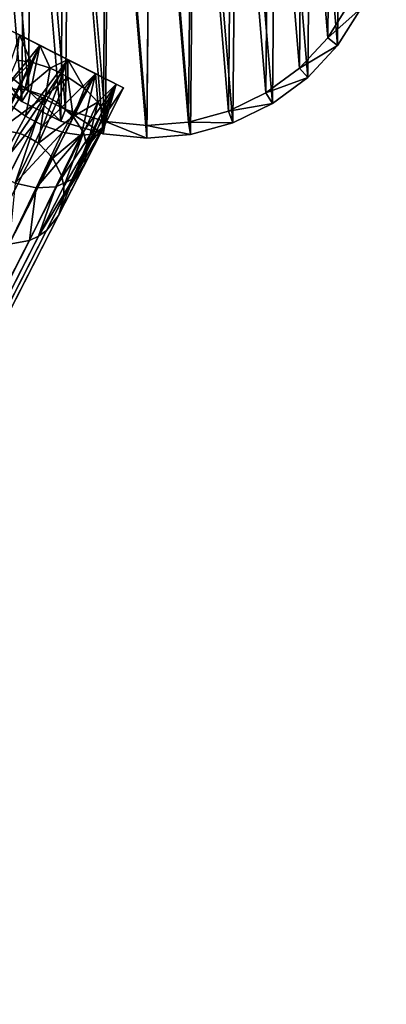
# Model space of a CAD drawing. Header units: millimetres. Extents: x 0 to 1133, y -557 to 576.
# Tile 115 of 193: x 1118 to 1133, y 29 to 69. Entities that reach past the tile are written whole.
import ezdxf

# ---------------------------------------------------------------- set-up
doc = ezdxf.new("R2010")
doc.units = ezdxf.units.MM
doc.header["$LTSCALE"] = 25.4
doc.layers.get('0').update_dxf_attribs({"true_color": 0xff5454})

# ---------------------------------------------------------------- blocks, each defined once
blk = doc.blocks.new('MORE-EYE-7826-7825-7608-CIRCLE.STL')
at = {"color": 18, "true_color": 0x000000}
mesh = blk.add_polyface(dxfattribs=at)
corners = [(1433.138, 90.159, 1307.616), (1432.848, 93.638, 1307.616), (1432.831, 91.885, 1307.616), (1433.186, 95.358, 1307.616), (1433.756, 88.518, 1307.616), (1433.834, 96.987, 1307.616), (1434.665, 87.019, 1307.616), (1434.771, 98.469, 1307.616), (1435.834, 85.713, 1307.616), (1435.964, 99.753, 1307.616), (1437.223, 84.643, 1307.616), (1437.372, 100.797, 1307.616), (1438.785, 83.847, 1307.616), (1438.949, 101.564, 1307.616), (1440.467, 83.352, 1307.616), (1440.639, 102.028, 1307.616), (1442.211, 83.174, 1307.616), (1442.386, 102.173, 1307.616), (1443.958, 83.32, 1307.616), (1444.13, 101.996, 1307.616), (1445.648, 83.784, 1307.616), (1445.812, 101.5, 1307.616), (1447.225, 84.551, 1307.616), (1447.374, 100.704, 1307.616), (1448.634, 85.594, 1307.616), (1448.763, 99.635, 1307.616), (1449.826, 86.879, 1307.616), (1449.932, 98.329, 1307.616), (1450.763, 88.361, 1307.616), (1450.841, 96.83, 1307.616), (1451.411, 89.99, 1307.616), (1451.459, 95.189, 1307.616), (1451.75, 91.71, 1307.616), (1451.766, 93.463, 1307.616)]
mesh.append_faces([[corners[k] for k in face] for face in [(0, 1, 2), (31, 32, 33)]], dxfattribs={"vtx0": -1, "color": 18})
mesh.append_faces([[corners[k] for k in face] for face in [(1, 0, 3), (3, 4, 5), (5, 6, 7), (7, 8, 9), (9, 10, 11), (11, 12, 13), (13, 14, 15), (15, 16, 17), (17, 18, 19), (19, 20, 21), (21, 22, 23), (23, 24, 25), (25, 26, 27), (27, 28, 29), (29, 30, 31)]], dxfattribs={"vtx0": -1, "vtx1": -1, "color": 18})
mesh.append_faces([[corners[k] for k in face] for face in [(3, 0, 4), (5, 4, 6), (7, 6, 8), (9, 8, 10), (11, 10, 12), (13, 12, 14), (15, 14, 16), (17, 16, 18), (19, 18, 20), (21, 20, 22), (23, 22, 24), (25, 24, 26), (27, 26, 28), (29, 28, 30), (31, 30, 32)]], dxfattribs={"vtx0": -1, "vtx2": -1, "color": 18})
mesh = blk.add_polyface(dxfattribs=at)
corners = [(1433.345, 93.587, 1283.616), (1433.62, 90.291, 1283.616), (1433.33, 91.926, 1283.616), (1433.665, 95.217, 1283.616), (1434.205, 88.737, 1283.616), (1434.279, 96.76, 1283.616), (1435.067, 87.317, 1283.616), (1435.167, 98.164, 1283.616), (1436.174, 86.079, 1283.616), (1436.297, 99.381, 1283.616), (1437.49, 85.066, 1283.616), (1437.632, 100.369, 1283.616), (1438.97, 84.312, 1283.616), (1439.125, 101.096, 1283.616), (1440.563, 83.843, 1283.616), (1440.727, 101.535, 1283.616), (1442.215, 83.674, 1283.616), (1442.382, 101.673, 1283.616), (1443.87, 83.812, 1283.616), (1444.034, 101.505, 1283.616), (1445.472, 84.252, 1283.616), (1445.627, 101.036, 1283.616), (1446.965, 84.978, 1283.616), (1447.107, 100.282, 1283.616), (1448.3, 85.967, 1283.616), (1448.423, 99.269, 1283.616), (1449.43, 87.184, 1283.616), (1449.531, 98.031, 1283.616), (1450.318, 88.588, 1283.616), (1450.392, 96.611, 1283.616), (1450.932, 90.131, 1283.616), (1450.977, 95.057, 1283.616), (1451.252, 91.761, 1283.616), (1451.267, 93.421, 1283.616)]
mesh.append_faces([[corners[k] for k in face] for face in [(0, 1, 2), (32, 31, 33)]], dxfattribs={"vtx0": -1, "color": 18})
mesh.append_faces([[corners[k] for k in face] for face in [(1, 3, 4), (4, 5, 6), (6, 7, 8), (8, 9, 10), (10, 11, 12), (12, 13, 14), (14, 15, 16), (16, 17, 18), (18, 19, 20), (20, 21, 22), (22, 23, 24), (24, 25, 26), (26, 27, 28), (28, 29, 30), (30, 31, 32)]], dxfattribs={"vtx0": -1, "vtx1": -1, "color": 18})
mesh.append_faces([[corners[k] for k in face] for face in [(1, 0, 3), (4, 3, 5), (6, 5, 7), (8, 7, 9), (10, 9, 11), (12, 11, 13), (14, 13, 15), (16, 15, 17), (18, 17, 19), (20, 19, 21), (22, 21, 23), (24, 23, 25), (26, 25, 27), (28, 27, 29), (30, 29, 31)]], dxfattribs={"vtx0": -1, "vtx2": -1, "color": 18})
mesh = blk.add_polyface(dxfattribs=at)
corners = [(1449.43, 87.184, 1283.616), (1450.763, 88.361, 1307.616), (1449.826, 86.879, 1307.616), (1450.318, 88.588, 1283.616)]
mesh.append_faces([[corners[k] for k in face] for face in [(0, 1, 2), (1, 0, 3)]], dxfattribs={"vtx0": -1, "color": 18})
mesh = blk.add_polyface(dxfattribs=at)
corners = [(1437.943, 86.878, 1297.215), (1437.127, 87.294, 1296.3), (1436.335, 84.934, 1296.785)]
mesh.append_faces([[corners[k] for k in face] for face in [(0, 1, 2)]], dxfattribs={"color": 18})
mesh = blk.add_polyface(dxfattribs=at)
corners = [(1437.943, 86.878, 1292.885), (1440.17, 85.743, 1292.885), (1439.056, 86.311, 1292.55), (1437.127, 87.294, 1293.8), (1440.985, 85.328, 1293.8), (1436.829, 87.446, 1295.05), (1441.284, 85.176, 1295.05), (1437.127, 87.294, 1296.3), (1440.985, 85.328, 1296.3), (1437.943, 86.878, 1297.215), (1440.17, 85.743, 1297.215), (1439.056, 86.311, 1297.55)]
mesh.append_faces([[corners[k] for k in face] for face in [(0, 1, 2), (10, 9, 11)]], dxfattribs={"vtx0": -1, "color": 18})
mesh.append_faces([[corners[k] for k in face] for face in [(1, 3, 4), (4, 5, 6), (6, 7, 8), (8, 9, 10)]], dxfattribs={"vtx0": -1, "vtx1": -1, "color": 18})
mesh.append_faces([[corners[k] for k in face] for face in [(1, 0, 3), (4, 3, 5), (6, 5, 7), (8, 7, 9)]], dxfattribs={"vtx0": -1, "vtx2": -1, "color": 18})
mesh = blk.add_polyface(dxfattribs=at)
corners = [(1437.599, 86.205, 1292.885), (1437.025, 86.287, 1293.314), (1437.127, 87.294, 1293.8)]
mesh.append_faces([[corners[k] for k in face] for face in [(0, 1, 2)]], dxfattribs={"color": 18})
mesh = blk.add_polyface(dxfattribs=at)
corners = [(1437.943, 86.878, 1292.885), (1437.599, 86.205, 1292.885), (1437.127, 87.294, 1293.8)]
mesh.append_faces([[corners[k] for k in face] for face in [(0, 1, 2)]], dxfattribs={"color": 18})
mesh = blk.add_polyface(dxfattribs=at)
corners = [(1448.3, 85.967, 1283.616), (1449.826, 86.879, 1307.616), (1448.634, 85.594, 1307.616), (1449.43, 87.184, 1283.616)]
mesh.append_faces([[corners[k] for k in face] for face in [(0, 1, 2), (1, 0, 3)]], dxfattribs={"vtx0": -1, "color": 18})
mesh = blk.add_polyface(dxfattribs=at)
corners = [(1437.943, 86.878, 1297.215), (1436.335, 84.934, 1296.785), (1436.739, 84.517, 1297.214)]
mesh.append_faces([[corners[k] for k in face] for face in [(0, 1, 2)]], dxfattribs={"color": 18})
mesh = blk.add_polyface(dxfattribs=at)
corners = [(1437.943, 86.878, 1297.215), (1436.739, 84.517, 1297.214), (1436.787, 84.475, 1297.249)]
mesh.append_faces([[corners[k] for k in face] for face in [(0, 1, 2)]], dxfattribs={"color": 18})
mesh = blk.add_polyface(dxfattribs=at)
corners = [(1437.943, 86.878, 1297.215), (1436.787, 84.475, 1297.249), (1437.376, 84.049, 1297.505)]
mesh.append_faces([[corners[k] for k in face] for face in [(0, 1, 2)]], dxfattribs={"color": 18})
mesh = blk.add_polyface(dxfattribs=at)
corners = [(1439.056, 86.311, 1297.55), (1437.943, 86.878, 1297.215), (1437.376, 84.049, 1297.505)]
mesh.append_faces([[corners[k] for k in face] for face in [(0, 1, 2)]], dxfattribs={"color": 18})
mesh = blk.add_polyface(dxfattribs=at)
corners = [(1437.943, 86.878, 1292.885), (1437.661, 86.191, 1292.85), (1437.599, 86.205, 1292.885)]
mesh.append_faces([[corners[k] for k in face] for face in [(0, 1, 2)]], dxfattribs={"color": 18})
mesh = blk.add_polyface(dxfattribs=at)
corners = [(1438.352, 85.965, 1292.595), (1437.661, 86.191, 1292.85), (1437.943, 86.878, 1292.885)]
mesh.append_faces([[corners[k] for k in face] for face in [(0, 1, 2)]], dxfattribs={"color": 18})
mesh = blk.add_polyface(dxfattribs=at)
corners = [(1439.056, 86.311, 1292.55), (1438.352, 85.965, 1292.595), (1437.943, 86.878, 1292.885)]
mesh.append_faces([[corners[k] for k in face] for face in [(0, 1, 2)]], dxfattribs={"color": 18})
mesh = blk.add_polyface(dxfattribs=at)
corners = [(1437.025, 86.287, 1293.314), (1437.599, 86.205, 1292.885), (1436.531, 85.138, 1291.84)]
mesh.append_faces([[corners[k] for k in face] for face in [(0, 1, 2)]], dxfattribs={"color": 18})
mesh = blk.add_polyface(dxfattribs=at)
corners = [(1437.599, 86.205, 1292.885), (1437.343, 85.122, 1291.515), (1436.531, 85.138, 1291.84)]
mesh.append_faces([[corners[k] for k in face] for face in [(0, 1, 2)]], dxfattribs={"color": 18})
mesh = blk.add_polyface(dxfattribs=at)
corners = [(1437.599, 86.205, 1292.885), (1437.661, 86.191, 1292.85), (1437.343, 85.122, 1291.515)]
mesh.append_faces([[corners[k] for k in face] for face in [(0, 1, 2)]], dxfattribs={"color": 18})
mesh = blk.add_polyface(dxfattribs=at)
corners = [(1437.661, 86.191, 1292.85), (1438.352, 85.965, 1292.595), (1437.343, 85.122, 1291.515)]
mesh.append_faces([[corners[k] for k in face] for face in [(0, 1, 2)]], dxfattribs={"color": 18})
mesh = blk.add_polyface(dxfattribs=at)
corners = [(1439.056, 86.311, 1297.55), (1437.376, 84.049, 1297.505), (1437.786, 83.819, 1297.55)]
mesh.append_faces([[corners[k] for k in face] for face in [(0, 1, 2)]], dxfattribs={"color": 18})
mesh = blk.add_polyface(dxfattribs=at)
corners = [(1439.056, 86.311, 1297.55), (1437.786, 83.819, 1297.55), (1438.076, 83.681, 1297.529)]
mesh.append_faces([[corners[k] for k in face] for face in [(0, 1, 2)]], dxfattribs={"color": 18})
mesh = blk.add_polyface(dxfattribs=at)
corners = [(1440.17, 85.743, 1297.215), (1439.056, 86.311, 1297.55), (1438.076, 83.681, 1297.529)]
mesh.append_faces([[corners[k] for k in face] for face in [(0, 1, 2)]], dxfattribs={"color": 18})
mesh = blk.add_polyface(dxfattribs=at)
corners = [(1439.056, 86.311, 1292.55), (1438.78, 85.768, 1292.55), (1438.352, 85.965, 1292.595)]
mesh.append_faces([[corners[k] for k in face] for face in [(0, 1, 2)]], dxfattribs={"color": 18})
mesh = blk.add_polyface(dxfattribs=at)
corners = [(1439.061, 85.615, 1292.57), (1438.78, 85.768, 1292.55), (1439.056, 86.311, 1292.55)]
mesh.append_faces([[corners[k] for k in face] for face in [(0, 1, 2)]], dxfattribs={"color": 18})
mesh = blk.add_polyface(dxfattribs=at)
corners = [(1440.17, 85.743, 1292.885), (1439.733, 85.15, 1292.82), (1439.056, 86.311, 1292.55)]
mesh.append_faces([[corners[k] for k in face] for face in [(0, 1, 2)]], dxfattribs={"color": 18})
mesh = blk.add_polyface(dxfattribs=at)
corners = [(1439.733, 85.15, 1292.82), (1439.061, 85.615, 1292.57), (1439.056, 86.311, 1292.55)]
mesh.append_faces([[corners[k] for k in face] for face in [(0, 1, 2)]], dxfattribs={"color": 18})
mesh = blk.add_polyface(dxfattribs=at)
corners = [(1437.223, 84.643, 1307.616), (1436.174, 86.079, 1283.616), (1437.49, 85.066, 1283.616), (1435.834, 85.713, 1307.616)]
mesh.append_faces([[corners[k] for k in face] for face in [(0, 1, 2), (1, 0, 3)]], dxfattribs={"vtx0": -1, "color": 18})
mesh = blk.add_polyface(dxfattribs=at)
corners = [(1438.352, 85.965, 1292.595), (1438.172, 84.865, 1291.38), (1437.343, 85.122, 1291.515)]
mesh.append_faces([[corners[k] for k in face] for face in [(0, 1, 2)]], dxfattribs={"color": 18})
mesh = blk.add_polyface(dxfattribs=at)
corners = [(1440.17, 85.743, 1297.215), (1438.076, 83.681, 1297.529), (1438.847, 83.411, 1297.28)]
mesh.append_faces([[corners[k] for k in face] for face in [(0, 1, 2)]], dxfattribs={"color": 18})
mesh = blk.add_polyface(dxfattribs=at)
corners = [(1438.352, 85.965, 1292.595), (1438.78, 85.768, 1292.55), (1438.172, 84.865, 1291.38)]
mesh.append_faces([[corners[k] for k in face] for face in [(0, 1, 2)]], dxfattribs={"color": 18})
mesh = blk.add_polyface(dxfattribs=at)
corners = [(1439.061, 85.615, 1292.57), (1438.172, 84.865, 1291.38), (1438.78, 85.768, 1292.55)]
mesh.append_faces([[corners[k] for k in face] for face in [(0, 1, 2)]], dxfattribs={"color": 18})
mesh = blk.add_polyface(dxfattribs=at)
corners = [(1440.17, 85.743, 1297.215), (1438.847, 83.411, 1297.28), (1438.969, 83.381, 1297.214)]
mesh.append_faces([[corners[k] for k in face] for face in [(0, 1, 2)]], dxfattribs={"color": 18})
mesh = blk.add_polyface(dxfattribs=at)
corners = [(1440.17, 85.743, 1297.215), (1438.969, 83.381, 1297.214), (1439.597, 83.298, 1296.732)]
mesh.append_faces([[corners[k] for k in face] for face in [(0, 1, 2)]], dxfattribs={"color": 18})
mesh = blk.add_polyface(dxfattribs=at)
corners = [(1440.985, 85.328, 1296.3), (1440.17, 85.743, 1297.215), (1439.597, 83.298, 1296.732)]
mesh.append_faces([[corners[k] for k in face] for face in [(0, 1, 2)]], dxfattribs={"color": 18})
mesh = blk.add_polyface(dxfattribs=at)
corners = [(1440.17, 85.743, 1292.885), (1439.828, 85.069, 1292.886), (1439.733, 85.15, 1292.82)]
mesh.append_faces([[corners[k] for k in face] for face in [(0, 1, 2)]], dxfattribs={"color": 18})
mesh = blk.add_polyface(dxfattribs=at)
corners = [(1440.265, 84.61, 1293.367), (1439.828, 85.069, 1292.886), (1440.17, 85.743, 1292.885)]
mesh.append_faces([[corners[k] for k in face] for face in [(0, 1, 2)]], dxfattribs={"color": 18})
mesh = blk.add_polyface(dxfattribs=at)
corners = [(1440.985, 85.328, 1293.8), (1440.265, 84.61, 1293.367), (1440.17, 85.743, 1292.885)]
mesh.append_faces([[corners[k] for k in face] for face in [(0, 1, 2)]], dxfattribs={"color": 18})
mesh = blk.add_polyface(dxfattribs=at)
corners = [(1448.634, 85.594, 1307.616), (1446.965, 84.978, 1283.616), (1448.3, 85.967, 1283.616), (1447.225, 84.551, 1307.616)]
mesh.append_faces([[corners[k] for k in face] for face in [(0, 1, 2), (1, 0, 3)]], dxfattribs={"vtx0": -1, "color": 18})
mesh = blk.add_polyface(dxfattribs=at)
corners = [(1439.061, 85.615, 1292.57), (1438.629, 84.609, 1291.398), (1438.172, 84.865, 1291.38)]
mesh.append_faces([[corners[k] for k in face] for face in [(0, 1, 2)]], dxfattribs={"color": 18})
mesh = blk.add_polyface(dxfattribs=at)
corners = [(1439.276, 84.039, 1291.595), (1438.629, 84.609, 1291.398), (1439.061, 85.615, 1292.57)]
mesh.append_faces([[corners[k] for k in face] for face in [(0, 1, 2)]], dxfattribs={"color": 18})
mesh = blk.add_polyface(dxfattribs=at)
corners = [(1439.733, 85.15, 1292.82), (1439.276, 84.039, 1291.595), (1439.061, 85.615, 1292.57)]
mesh.append_faces([[corners[k] for k in face] for face in [(0, 1, 2)]], dxfattribs={"color": 18})
mesh = blk.add_polyface(dxfattribs=at)
corners = [(1440.985, 85.328, 1296.3), (1439.597, 83.298, 1296.732), (1439.966, 83.323, 1296.297)]
mesh.append_faces([[corners[k] for k in face] for face in [(0, 1, 2)]], dxfattribs={"color": 18})
mesh = blk.add_polyface(dxfattribs=at)
corners = [(1440.985, 85.328, 1296.3), (1439.966, 83.323, 1296.297), (1440.184, 83.384, 1295.947)]
mesh.append_faces([[corners[k] for k in face] for face in [(0, 1, 2)]], dxfattribs={"color": 18})
mesh = blk.add_polyface(dxfattribs=at)
corners = [(1440.985, 85.328, 1296.3), (1440.184, 83.384, 1295.947), (1440.511, 83.658, 1295.05)]
mesh.append_faces([[corners[k] for k in face] for face in [(0, 1, 2)]], dxfattribs={"color": 18})
mesh = blk.add_polyface(dxfattribs=at)
corners = [(1440.985, 85.328, 1293.8), (1440.461, 84.296, 1293.803), (1440.265, 84.61, 1293.367)]
mesh.append_faces([[corners[k] for k in face] for face in [(0, 1, 2)]], dxfattribs={"color": 18})
mesh = blk.add_polyface(dxfattribs=at)
corners = [(1440.985, 85.328, 1293.8), (1440.54, 84.084, 1294.152), (1440.461, 84.296, 1293.803)]
mesh.append_faces([[corners[k] for k in face] for face in [(0, 1, 2)]], dxfattribs={"color": 18})
mesh = blk.add_polyface(dxfattribs=at)
corners = [(1440.985, 85.328, 1296.3), (1440.511, 83.658, 1295.05), (1441.284, 85.176, 1295.05)]
mesh.append_faces([[corners[k] for k in face] for face in [(0, 1, 2)]], dxfattribs={"color": 18})
mesh = blk.add_polyface(dxfattribs=at)
corners = [(1440.985, 85.328, 1293.8), (1441.284, 85.176, 1295.05), (1440.54, 84.084, 1294.152)]
mesh.append_faces([[corners[k] for k in face] for face in [(0, 1, 2)]], dxfattribs={"color": 18})
mesh = blk.add_polyface(dxfattribs=at)
corners = [(1436.531, 85.138, 1291.84), (1437.343, 85.122, 1291.515), (1436.363, 83.518, 1289.568)]
mesh.append_faces([[corners[k] for k in face] for face in [(0, 1, 2)]], dxfattribs={"color": 18})
mesh = blk.add_polyface(dxfattribs=at)
corners = [(1437.343, 85.122, 1291.515), (1438.172, 84.865, 1291.38), (1436.363, 83.518, 1289.568)]
mesh.append_faces([[corners[k] for k in face] for face in [(0, 1, 2)]], dxfattribs={"color": 18})
mesh = blk.add_polyface(dxfattribs=at)
corners = [(1438.785, 83.847, 1307.616), (1437.49, 85.066, 1283.616), (1438.97, 84.312, 1283.616), (1437.223, 84.643, 1307.616)]
mesh.append_faces([[corners[k] for k in face] for face in [(0, 1, 2), (1, 0, 3)]], dxfattribs={"vtx0": -1, "color": 18})
mesh = blk.add_polyface(dxfattribs=at)
corners = [(1439.733, 85.15, 1292.82), (1439.828, 85.069, 1292.886), (1439.276, 84.039, 1291.595)]
mesh.append_faces([[corners[k] for k in face] for face in [(0, 1, 2)]], dxfattribs={"color": 18})
mesh = blk.add_polyface(dxfattribs=at)
corners = [(1439.828, 85.069, 1292.886), (1440.265, 84.61, 1293.367), (1439.276, 84.039, 1291.595)]
mesh.append_faces([[corners[k] for k in face] for face in [(0, 1, 2)]], dxfattribs={"color": 18})
mesh = blk.add_polyface(dxfattribs=at)
corners = [(1441.284, 85.176, 1295.05), (1440.511, 83.658, 1295.05), (1440.54, 84.084, 1294.152)]
mesh.append_faces([[corners[k] for k in face] for face in [(0, 1, 2)]], dxfattribs={"color": 18})
mesh = blk.add_polyface(dxfattribs=at)
corners = [(1447.225, 84.551, 1307.616), (1445.472, 84.252, 1283.616), (1446.965, 84.978, 1283.616), (1445.648, 83.784, 1307.616)]
mesh.append_faces([[corners[k] for k in face] for face in [(0, 1, 2), (1, 0, 3)]], dxfattribs={"vtx0": -1, "color": 18})
mesh = blk.add_polyface(dxfattribs=at)
corners = [(1438.172, 84.865, 1291.38), (1437.156, 83.36, 1289.444), (1436.363, 83.518, 1289.568)]
mesh.append_faces([[corners[k] for k in face] for face in [(0, 1, 2)]], dxfattribs={"color": 18})
mesh = blk.add_polyface(dxfattribs=at)
corners = [(1438.172, 84.865, 1291.38), (1437.481, 83.219, 1289.431), (1437.156, 83.36, 1289.444)]
mesh.append_faces([[corners[k] for k in face] for face in [(0, 1, 2)]], dxfattribs={"color": 18})
mesh = blk.add_polyface(dxfattribs=at)
corners = [(1438.172, 84.865, 1291.38), (1437.885, 82.968, 1289.454), (1437.481, 83.219, 1289.431)]
mesh.append_faces([[corners[k] for k in face] for face in [(0, 1, 2)]], dxfattribs={"color": 18})
mesh = blk.add_polyface(dxfattribs=at)
corners = [(1438.629, 84.609, 1291.398), (1437.885, 82.968, 1289.454), (1438.172, 84.865, 1291.38)]
mesh.append_faces([[corners[k] for k in face] for face in [(0, 1, 2)]], dxfattribs={"color": 18})
mesh = blk.add_polyface(dxfattribs=at)
corners = [(1439.276, 84.039, 1291.595), (1437.885, 82.968, 1289.454), (1438.629, 84.609, 1291.398)]
mesh.append_faces([[corners[k] for k in face] for face in [(0, 1, 2)]], dxfattribs={"color": 18})
mesh = blk.add_polyface(dxfattribs=at)
corners = [(1440.265, 84.61, 1293.367), (1439.681, 83.393, 1291.955), (1439.276, 84.039, 1291.595)]
mesh.append_faces([[corners[k] for k in face] for face in [(0, 1, 2)]], dxfattribs={"color": 18})
mesh = blk.add_polyface(dxfattribs=at)
corners = [(1440.265, 84.61, 1293.367), (1439.827, 82.828, 1292.357), (1439.681, 83.393, 1291.955)]
mesh.append_faces([[corners[k] for k in face] for face in [(0, 1, 2)]], dxfattribs={"color": 18})
mesh = blk.add_polyface(dxfattribs=at)
corners = [(1440.265, 84.61, 1293.367), (1440.461, 84.296, 1293.803), (1439.827, 82.828, 1292.357)]
mesh.append_faces([[corners[k] for k in face] for face in [(0, 1, 2)]], dxfattribs={"color": 18})
mesh = blk.add_polyface(dxfattribs=at)
corners = [(1437.376, 84.049, 1297.505), (1436.787, 84.475, 1297.249), (1436.153, 81.813, 1294.719)]
mesh.append_faces([[corners[k] for k in face] for face in [(0, 1, 2)]], dxfattribs={"color": 18})
mesh = blk.add_polyface(dxfattribs=at)
corners = [(1440.467, 83.352, 1307.616), (1438.97, 84.312, 1283.616), (1440.563, 83.843, 1283.616), (1438.785, 83.847, 1307.616)]
mesh.append_faces([[corners[k] for k in face] for face in [(0, 1, 2), (1, 0, 3)]], dxfattribs={"vtx0": -1, "color": 18})
mesh = blk.add_polyface(dxfattribs=at)
corners = [(1440.461, 84.296, 1293.803), (1440.54, 84.084, 1294.152), (1439.827, 82.828, 1292.357)]
mesh.append_faces([[corners[k] for k in face] for face in [(0, 1, 2)]], dxfattribs={"color": 18})
mesh = blk.add_polyface(dxfattribs=at)
corners = [(1445.648, 83.784, 1307.616), (1443.87, 83.812, 1283.616), (1445.472, 84.252, 1283.616), (1443.958, 83.32, 1307.616)]
mesh.append_faces([[corners[k] for k in face] for face in [(0, 1, 2), (1, 0, 3)]], dxfattribs={"vtx0": -1, "color": 18})
mesh = blk.add_polyface(dxfattribs=at)
corners = [(1437.786, 83.819, 1297.55), (1437.376, 84.049, 1297.505), (1436.153, 81.813, 1294.719)]
mesh.append_faces([[corners[k] for k in face] for face in [(0, 1, 2)]], dxfattribs={"color": 18})
mesh = blk.add_polyface(dxfattribs=at)
corners = [(1437.786, 83.819, 1297.55), (1436.153, 81.813, 1294.719), (1436.958, 81.376, 1294.741)]
mesh.append_faces([[corners[k] for k in face] for face in [(0, 1, 2)]], dxfattribs={"color": 18})
mesh = blk.add_polyface(dxfattribs=at)
corners = [(1437.786, 83.819, 1297.55), (1436.958, 81.376, 1294.741), (1438.076, 83.681, 1297.529)]
mesh.append_faces([[corners[k] for k in face] for face in [(0, 1, 2)]], dxfattribs={"color": 18})
mesh = blk.add_polyface(dxfattribs=at)
corners = [(1439.276, 84.039, 1291.595), (1438.468, 82.374, 1289.604), (1437.885, 82.968, 1289.454)]
mesh.append_faces([[corners[k] for k in face] for face in [(0, 1, 2)]], dxfattribs={"color": 18})
mesh = blk.add_polyface(dxfattribs=at)
corners = [(1439.276, 84.039, 1291.595), (1439.681, 83.393, 1291.955), (1438.468, 82.374, 1289.604)]
mesh.append_faces([[corners[k] for k in face] for face in [(0, 1, 2)]], dxfattribs={"color": 18})
mesh = blk.add_polyface(dxfattribs=at)
corners = [(1440.54, 84.084, 1294.152), (1440.511, 83.658, 1295.05), (1439.827, 82.828, 1292.357)]
mesh.append_faces([[corners[k] for k in face] for face in [(0, 1, 2)]], dxfattribs={"color": 18})
mesh = blk.add_polyface(dxfattribs=at)
corners = [(1442.211, 83.174, 1307.616), (1440.563, 83.843, 1283.616), (1442.215, 83.674, 1283.616), (1440.467, 83.352, 1307.616)]
mesh.append_faces([[corners[k] for k in face] for face in [(0, 1, 2), (1, 0, 3)]], dxfattribs={"vtx0": -1, "color": 18})
mesh = blk.add_polyface(dxfattribs=at)
corners = [(1443.958, 83.32, 1307.616), (1442.215, 83.674, 1283.616), (1443.87, 83.812, 1283.616), (1442.211, 83.174, 1307.616)]
mesh.append_faces([[corners[k] for k in face] for face in [(0, 1, 2), (1, 0, 3)]], dxfattribs={"vtx0": -1, "color": 18})
mesh = blk.add_polyface(dxfattribs=at)
corners = [(1436.363, 83.518, 1289.568), (1437.156, 83.36, 1289.444), (1282.009, -221.911, 143.057)]
mesh.append_faces([[corners[k] for k in face] for face in [(0, 1, 2)]], dxfattribs={"color": 18})
mesh = blk.add_polyface(dxfattribs=at)
corners = [(1437.156, 83.36, 1289.444), (1437.481, 83.219, 1289.431), (1282.009, -221.911, 143.057)]
mesh.append_faces([[corners[k] for k in face] for face in [(0, 1, 2)]], dxfattribs={"color": 18})
mesh = blk.add_polyface(dxfattribs=at)
corners = [(1438.076, 83.681, 1297.529), (1436.958, 81.376, 1294.741), (1438.847, 83.411, 1297.28)]
mesh.append_faces([[corners[k] for k in face] for face in [(0, 1, 2)]], dxfattribs={"color": 18})
mesh = blk.add_polyface(dxfattribs=at)
corners = [(1438.847, 83.411, 1297.28), (1436.958, 81.376, 1294.741), (1437.793, 81.183, 1294.552)]
mesh.append_faces([[corners[k] for k in face] for face in [(0, 1, 2)]], dxfattribs={"color": 18})
mesh = blk.add_polyface(dxfattribs=at)
corners = [(1438.847, 83.411, 1297.28), (1437.793, 81.183, 1294.552), (1438.969, 83.381, 1297.214)]
mesh.append_faces([[corners[k] for k in face] for face in [(0, 1, 2)]], dxfattribs={"color": 18})
mesh = blk.add_polyface(dxfattribs=at)
corners = [(1439.597, 83.298, 1296.732), (1437.793, 81.183, 1294.552), (1438.582, 81.233, 1294.182), (1438.969, 83.381, 1297.214)]
mesh.append_faces([[corners[k] for k in face] for face in [(0, 1, 2), (1, 0, 3)]], dxfattribs={"vtx0": -1, "color": 18})
mesh = blk.add_polyface(dxfattribs=at)
corners = [(1439.681, 83.393, 1291.955), (1438.827, 81.636, 1289.884), (1438.468, 82.374, 1289.604)]
mesh.append_faces([[corners[k] for k in face] for face in [(0, 1, 2)]], dxfattribs={"color": 18})
mesh = blk.add_polyface(dxfattribs=at)
corners = [(1439.682, 82.032, 1293.069), (1439.274, 81.548, 1293.635), (1438.689, 80.084, 1290.702), (1440.511, 83.658, 1295.05)]
mesh.append_faces([[corners[k] for k in face] for face in [(0, 1, 2), (1, 0, 3)]], dxfattribs={"vtx0": -1, "color": 18})
mesh = blk.add_polyface(dxfattribs=at)
corners = [(1439.738, 82.156, 1292.944), (1439.682, 82.032, 1293.069), (1438.701, 80.107, 1290.687), (1440.511, 83.658, 1295.05)]
mesh.append_faces([[corners[k] for k in face] for face in [(0, 1, 2), (1, 0, 3)]], dxfattribs={"vtx0": -1, "color": 18})
mesh = blk.add_polyface(dxfattribs=at)
corners = [(1439.681, 83.393, 1291.955), (1438.904, 81.241, 1290.063), (1438.827, 81.636, 1289.884)]
mesh.append_faces([[corners[k] for k in face] for face in [(0, 1, 2)]], dxfattribs={"color": 18})
mesh = blk.add_polyface(dxfattribs=at)
corners = [(1439.681, 83.393, 1291.955), (1439.827, 82.828, 1292.357), (1438.904, 81.241, 1290.063)]
mesh.append_faces([[corners[k] for k in face] for face in [(0, 1, 2)]], dxfattribs={"color": 18})
mesh = blk.add_polyface(dxfattribs=at)
corners = [(1440.511, 83.658, 1295.05), (1440.184, 83.384, 1295.947), (1439.274, 81.548, 1293.635)]
mesh.append_faces([[corners[k] for k in face] for face in [(0, 1, 2)]], dxfattribs={"color": 18})
mesh = blk.add_polyface(dxfattribs=at)
corners = [(1439.966, 83.323, 1296.297), (1439.274, 81.548, 1293.635), (1440.184, 83.384, 1295.947)]
mesh.append_faces([[corners[k] for k in face] for face in [(0, 1, 2)]], dxfattribs={"color": 18})
mesh = blk.add_polyface(dxfattribs=at)
corners = [(1440.511, 83.658, 1295.05), (1439.738, 82.156, 1292.944), (1439.827, 82.828, 1292.357)]
mesh.append_faces([[corners[k] for k in face] for face in [(0, 1, 2)]], dxfattribs={"color": 18})
mesh = blk.add_polyface(dxfattribs=at)
corners = [(1437.481, 83.219, 1289.431), (1282.547, -222.281, 143.069), (1282.009, -221.911, 143.057)]
mesh.append_faces([[corners[k] for k in face] for face in [(0, 1, 2)]], dxfattribs={"color": 18})
mesh = blk.add_polyface(dxfattribs=at)
corners = [(1437.481, 83.219, 1289.431), (1282.971, -222.777, 143.106), (1282.547, -222.281, 143.069)]
mesh.append_faces([[corners[k] for k in face] for face in [(0, 1, 2)]], dxfattribs={"color": 18})
mesh = blk.add_polyface(dxfattribs=at)
corners = [(1437.885, 82.968, 1289.454), (1282.971, -222.777, 143.106), (1437.481, 83.219, 1289.431)]
mesh.append_faces([[corners[k] for k in face] for face in [(0, 1, 2)]], dxfattribs={"color": 18})
mesh = blk.add_polyface(dxfattribs=at)
corners = [(1437.885, 82.968, 1289.454), (1438.468, 82.374, 1289.604), (1282.971, -222.777, 143.106)]
mesh.append_faces([[corners[k] for k in face] for face in [(0, 1, 2)]], dxfattribs={"color": 18})
mesh = blk.add_polyface(dxfattribs=at)
corners = [(1439.966, 83.323, 1296.297), (1438.582, 81.233, 1294.182), (1439.274, 81.548, 1293.635)]
mesh.append_faces([[corners[k] for k in face] for face in [(0, 1, 2)]], dxfattribs={"color": 18})
mesh = blk.add_polyface(dxfattribs=at)
corners = [(1439.597, 83.298, 1296.732), (1438.582, 81.233, 1294.182), (1439.966, 83.323, 1296.297)]
mesh.append_faces([[corners[k] for k in face] for face in [(0, 1, 2)]], dxfattribs={"color": 18})
mesh = blk.add_polyface(dxfattribs=at)
corners = [(1439.827, 82.828, 1292.357), (1438.908, 80.847, 1290.261), (1438.904, 81.241, 1290.063)]
mesh.append_faces([[corners[k] for k in face] for face in [(0, 1, 2)]], dxfattribs={"color": 18})
mesh = blk.add_polyface(dxfattribs=at)
corners = [(1439.827, 82.828, 1292.357), (1439.738, 82.156, 1292.944), (1438.908, 80.847, 1290.261)]
mesh.append_faces([[corners[k] for k in face] for face in [(0, 1, 2)]], dxfattribs={"color": 18})
mesh = blk.add_polyface(dxfattribs=at)
corners = [(1438.468, 82.374, 1289.604), (1283.371, -224.008, 143.239), (1282.971, -222.777, 143.106)]
mesh.append_faces([[corners[k] for k in face] for face in [(0, 1, 2)]], dxfattribs={"color": 18})
mesh = blk.add_polyface(dxfattribs=at)
corners = [(1438.468, 82.374, 1289.604), (1438.827, 81.636, 1289.884), (1283.371, -224.008, 143.239)]
mesh.append_faces([[corners[k] for k in face] for face in [(0, 1, 2)]], dxfattribs={"color": 18})
mesh = blk.add_polyface(dxfattribs=at)
corners = [(1439.682, 82.032, 1293.069), (1438.689, 80.084, 1290.702), (1438.701, 80.107, 1290.687)]
mesh.append_faces([[corners[k] for k in face] for face in [(0, 1, 2)]], dxfattribs={"color": 18})
mesh = blk.add_polyface(dxfattribs=at)
corners = [(1439.738, 82.156, 1292.944), (1438.701, 80.107, 1290.687), (1438.908, 80.847, 1290.261)]
mesh.append_faces([[corners[k] for k in face] for face in [(0, 1, 2)]], dxfattribs={"color": 18})
mesh = blk.add_polyface(dxfattribs=at)
corners = [(1438.827, 81.636, 1289.884), (1438.904, 81.241, 1290.063), (1283.371, -224.008, 143.239)]
mesh.append_faces([[corners[k] for k in face] for face in [(0, 1, 2)]], dxfattribs={"color": 18})
mesh = blk.add_polyface(dxfattribs=at)
corners = [(1439.274, 81.548, 1293.635), (1437.891, 79.254, 1291.325), (1438.213, 79.482, 1291.127)]
mesh.append_faces([[corners[k] for k in face] for face in [(0, 1, 2)]], dxfattribs={"color": 18})
mesh = blk.add_polyface(dxfattribs=at)
corners = [(1438.582, 81.233, 1294.182), (1437.891, 79.254, 1291.325), (1439.274, 81.548, 1293.635)]
mesh.append_faces([[corners[k] for k in face] for face in [(0, 1, 2)]], dxfattribs={"color": 18})
mesh = blk.add_polyface(dxfattribs=at)
corners = [(1439.274, 81.548, 1293.635), (1438.213, 79.482, 1291.127), (1438.689, 80.084, 1290.702)]
mesh.append_faces([[corners[k] for k in face] for face in [(0, 1, 2)]], dxfattribs={"color": 18})
mesh = blk.add_polyface(dxfattribs=at)
corners = [(1438.904, 81.241, 1290.063), (1283.102, -225.274, 143.422), (1283.371, -224.008, 143.239)]
mesh.append_faces([[corners[k] for k in face] for face in [(0, 1, 2)]], dxfattribs={"color": 18})
mesh = blk.add_polyface(dxfattribs=at)
corners = [(1438.904, 81.241, 1290.063), (1438.908, 80.847, 1290.261), (1283.102, -225.274, 143.422)]
mesh.append_faces([[corners[k] for k in face] for face in [(0, 1, 2)]], dxfattribs={"color": 18})
mesh = blk.add_polyface(dxfattribs=at)
corners = [(1436.958, 81.376, 1294.741), (1436.719, 78.941, 1291.784), (1437.793, 81.183, 1294.552)]
mesh.append_faces([[corners[k] for k in face] for face in [(0, 1, 2)]], dxfattribs={"color": 18})
mesh = blk.add_polyface(dxfattribs=at)
corners = [(1437.793, 81.183, 1294.552), (1436.719, 78.941, 1291.784), (1437.527, 79.084, 1291.504)]
mesh.append_faces([[corners[k] for k in face] for face in [(0, 1, 2)]], dxfattribs={"color": 18})
mesh = blk.add_polyface(dxfattribs=at)
corners = [(1437.793, 81.183, 1294.552), (1437.527, 79.084, 1291.504), (1438.582, 81.233, 1294.182)]
mesh.append_faces([[corners[k] for k in face] for face in [(0, 1, 2)]], dxfattribs={"color": 18})
mesh = blk.add_polyface(dxfattribs=at)
corners = [(1438.582, 81.233, 1294.182), (1437.527, 79.084, 1291.504), (1437.891, 79.254, 1291.325)]
mesh.append_faces([[corners[k] for k in face] for face in [(0, 1, 2)]], dxfattribs={"color": 18})
mesh = blk.add_polyface(dxfattribs=at)
corners = [(1438.908, 80.847, 1290.261), (1438.701, 80.107, 1290.687), (1283.102, -225.274, 143.422)]
mesh.append_faces([[corners[k] for k in face] for face in [(0, 1, 2)]], dxfattribs={"color": 18})
mesh = blk.add_polyface(dxfattribs=at)
corners = [(1438.689, 80.084, 1290.702), (1282.236, -226.236, 143.605), (1283.102, -225.274, 143.422)]
mesh.append_faces([[corners[k] for k in face] for face in [(0, 1, 2)]], dxfattribs={"color": 18})
mesh = blk.add_polyface(dxfattribs=at)
corners = [(1438.689, 80.084, 1290.702), (1438.213, 79.482, 1291.127), (1282.236, -226.236, 143.605)]
mesh.append_faces([[corners[k] for k in face] for face in [(0, 1, 2)]], dxfattribs={"color": 18})
mesh = blk.add_polyface(dxfattribs=at)
corners = [(1438.701, 80.107, 1290.687), (1438.689, 80.084, 1290.702), (1283.102, -225.274, 143.422)]
mesh.append_faces([[corners[k] for k in face] for face in [(0, 1, 2)]], dxfattribs={"color": 18})
mesh = blk.add_polyface(dxfattribs=at)
corners = [(1437.891, 79.254, 1291.325), (1282.236, -226.236, 143.605), (1438.213, 79.482, 1291.127)]
mesh.append_faces([[corners[k] for k in face] for face in [(0, 1, 2)]], dxfattribs={"color": 18})
mesh = blk.add_polyface(dxfattribs=at)
corners = [(1437.527, 79.084, 1291.504), (1281.005, -226.636, 143.739), (1282.236, -226.236, 143.605)]
mesh.append_faces([[corners[k] for k in face] for face in [(0, 1, 2)]], dxfattribs={"color": 18})
mesh = blk.add_polyface(dxfattribs=at)
corners = [(1436.719, 78.941, 1291.784), (1281.005, -226.636, 143.739), (1437.527, 79.084, 1291.504)]
mesh.append_faces([[corners[k] for k in face] for face in [(0, 1, 2)]], dxfattribs={"color": 18})
mesh = blk.add_polyface(dxfattribs=at)
corners = [(1437.527, 79.084, 1291.504), (1282.236, -226.236, 143.605), (1437.891, 79.254, 1291.325)]
mesh.append_faces([[corners[k] for k in face] for face in [(0, 1, 2)]], dxfattribs={"color": 18})

msp = doc.modelspace()

# ---------------------------------------------------------------- block references
at = {"color": 0}
msp.add_blockref('MORE-EYE-7826-7825-7608-CIRCLE.STL', (-318.744, -19.186, -35.069), dxfattribs=at)

doc.saveas('drawing.dxf')
